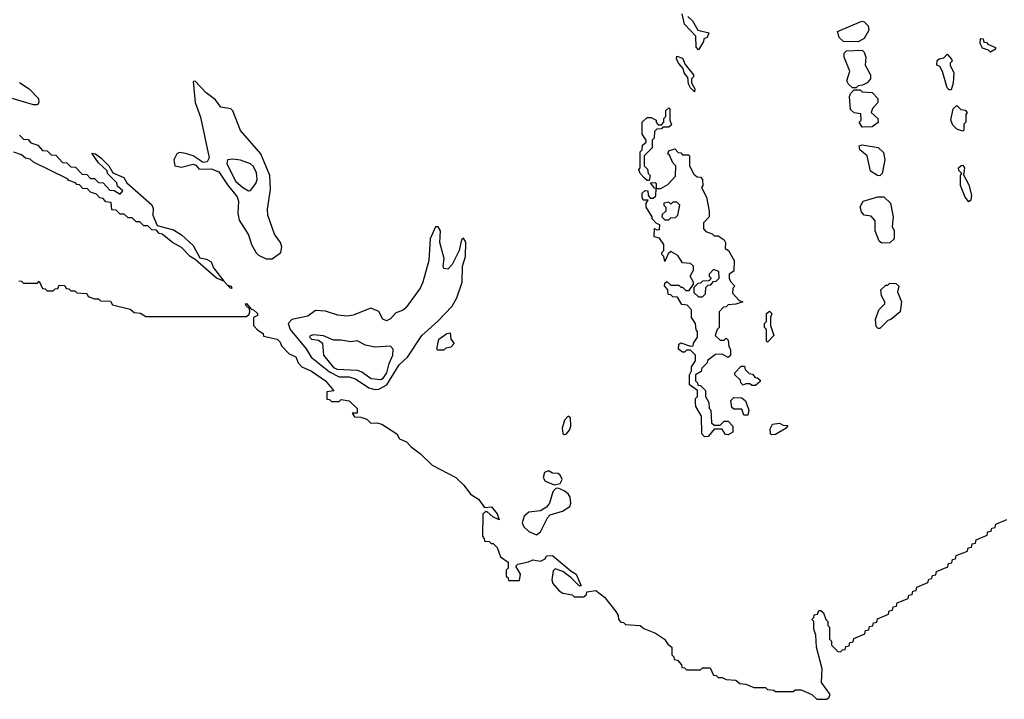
# Model space of a CAD drawing. Extents: x 2886962 to 3052311, y 540590 to 918621.
# Tile 134 of 164: x 2972806 to 2977795, y 833040 to 836485. Entities that reach past the tile are written whole.
import ezdxf

# ---------------------------------------------------------------- set-up
doc = ezdxf.new("R2010")
doc.units = 0

msp = doc.modelspace()

# ---------------------------------------------------------------- linework, layer by layer
at = {"layer": '0CON20XD'}
for points in [[(2976245, 836332.5), (2976233.3, 836346.7), (2976231.7, 836401.7), (2976175, 836462.5), (2976162.5, 836515)], [(2976191.7, 836501.7), (2976215, 836480), (2976241.7, 836431.7), (2976298.3, 836418.3), (2976290, 836395), (2976271.7, 836388.3), (2976270, 836375), (2976245, 836332.5)], [(2977055, 836372.5), (2976980, 836375), (2976957.5, 836395), (2976950, 836425), (2977073, 836477), (2977085, 836473.8), (2977104.4, 836454.4), (2977108.3, 836431.7), (2977085, 836390), (2977055, 836372.5)], [(2977725, 836320), (2977715, 836330), (2977685, 836340), (2977673.3, 836365), (2977675, 836390), (2977688.3, 836388.3), (2977691.7, 836371.7), (2977705, 836370), (2977711.7, 836361.7), (2977750, 836345), (2977750, 836335), (2977725, 836320)], [(2976225, 836120), (2976205, 836140), (2976195, 836160), (2976191.7, 836191.7), (2976172.5, 836215), (2976168.3, 836238.3), (2976145, 836262.5), (2976133.8, 836285), (2976135, 836300), (2976165, 836290), (2976177.5, 836257.5), (2976220, 836205), (2976220, 836195), (2976210, 836185), (2976210, 836165), (2976226.7, 836135), (2976225, 836120)], [(2977045, 836140), (2977025, 836140), (2977005, 836157.5), (2976996.2, 836175), (2977012.5, 836225), (2976983.8, 836295), (2976983.8, 836315), (2976995, 836326.7), (2977075, 836330), (2977085, 836320), (2977092.5, 836295), (2977090, 836255), (2977116.2, 836205), (2977116.2, 836185), (2977100, 836165), (2977077, 836153), (2977055, 836150), (2977045, 836140)], [(2977525, 836130), (2977515, 836130), (2977505, 836140), (2977481.7, 836221.7), (2977468.3, 836248.3), (2977452.5, 836255), (2977455, 836277.5), (2977465, 836286.7), (2977488.3, 836291.7), (2977505, 836310), (2977527.5, 836285), (2977530, 836275), (2977520, 836265), (2977520, 836255), (2977540, 836215), (2977536.4, 836163.6), (2977525, 836130)], [(2972805, 836166.7), (2972853.9, 836133.9), (2972900.8, 836085), (2972903.3, 836065), (2972895, 836053.3), (2972875, 836053.8), (2972681.7, 836111.7)], [(2974085, 835273.3), (2974128.1, 835305), (2974133.2, 835333.2), (2974127.1, 835355), (2974097.2, 835397.2), (2974062.2, 835495), (2974060.7, 835525), (2974075.8, 835624.2), (2974072.7, 835695), (2974027.8, 835805), (2973925, 835922.9), (2973885, 836023.1), (2973875, 836033.1), (2973825, 836042.5), (2973798.4, 836078.4), (2973751.2, 836115), (2973695, 836172.9), (2973685, 836171.2), (2973694.9, 836064.9), (2973721.3, 835991.3), (2973765.2, 835785), (2973755, 835765.4), (2973735, 835760.5), (2973685, 835794.6), (2973646, 835806), (2973615, 835811.8), (2973601.1, 835805), (2973587.3, 835775), (2973591.9, 835745), (2973625, 835737.7), (2973685, 835752.7), (2973697.4, 835747.4), (2973715, 835726.7), (2973775, 835729.1), (2973815, 835713.3), (2973857.9, 835647.9), (2973908, 835588), (2973914.5, 835565), (2973910.9, 835505), (2973918.3, 835468.3), (2973965.2, 835395), (2973980.9, 835345), (2974003.5, 835303.5), (2974015, 835291.2), (2974055, 835273.3), (2974085, 835273.3)], [(2977075, 835940), (2977060, 835965), (2977070, 835975), (2977068.3, 836008.3), (2977035, 836012.5), (2977015, 836030), (2977010, 836095), (2977017, 836113), (2977035, 836130), (2977065, 836130), (2977075, 836120), (2977125, 836116.7), (2977153.8, 836085), (2977153.8, 836065), (2977126.7, 836035), (2977120, 836015), (2977153.3, 835985), (2977156.1, 835963.9), (2977125, 835942.5), (2977075, 835940)], [(2975995, 835670), (2975985, 835670), (2975971.7, 835681.7), (2975950, 835705), (2975942.5, 835725), (2975950, 835735), (2975950, 835815), (2975960, 835825), (2975961.7, 835848.3), (2975980, 835865), (2975980, 835875), (2975960, 835905), (2975960, 835965), (2975985, 835990), (2976005, 835990), (2976030, 835975), (2976030, 835965), (2976041.7, 835951.7), (2976058.3, 835951.7), (2976070, 835965), (2976070, 835985), (2976080, 835995), (2976080, 836025), (2976095, 836037.5), (2976100, 836035), (2976100, 835975), (2976108.3, 835951.7), (2976095, 835940), (2976065, 835940), (2976057.5, 835932.5), (2976035, 835930), (2976021.7, 835918.3), (2976020, 835885), (2976010, 835875), (2976010, 835835), (2975970, 835795), (2975970, 835745), (2975987, 835727), (2975990, 835705), (2976000, 835695), (2975995, 835670)], [(2977585, 835920), (2977555, 835930), (2977535, 835950), (2977523.3, 835975), (2977536.4, 836033.6), (2977555, 836050), (2977575, 836030), (2977597, 836027), (2977607.5, 836015), (2977600, 836005), (2977600, 835965), (2977590, 835955), (2977590, 835925), (2977585, 835920)], [(2972805, 835900), (2972825, 835880), (2972848.3, 835878.3), (2972861.7, 835861.7), (2972898.3, 835848.3), (2972921.7, 835821.7), (2972945, 835820), (2972965, 835800), (2972988.3, 835798.3), (2973021.7, 835761.7), (2973045, 835760), (2973065, 835740), (2973088.3, 835738.3), (2973121.7, 835701.7), (2973145, 835700), (2973165, 835680), (2973185, 835680), (2973205, 835660), (2973228.3, 835658.3), (2973261.7, 835621.7), (2973285, 835620), (2973315, 835600), (2973328.3, 835618.3), (2973301.7, 835641.7), (2973298.3, 835658.3), (2973250, 835705), (2973248.3, 835718.3), (2973205, 835760), (2973171.7, 835808.3), (2973190, 835805), (2973217.5, 835785), (2973257.5, 835745), (2973278.3, 835708.3), (2973332.5, 835685), (2973347.7, 835657.7), (2973475, 835546.7), (2973482.5, 835527.5), (2973480, 835495), (2973501.7, 835441.7), (2973585, 835420), (2973626, 835395), (2973685, 835340), (2973718.3, 835278.3), (2973751.7, 835271.7), (2973775, 835257.5), (2973787.7, 835227.7), (2973840, 835160), (2973859.3, 835139.3), (2973876.7, 835135), (2973880, 835125), (2973875, 835122.5)], [(2977165, 835694), (2977152.5, 835695), (2977117, 835717), (2977100, 835795), (2977062.5, 835825), (2977060, 835845), (2977075, 835850), (2977155, 835837.5), (2977182.5, 835812.5), (2977189.2, 835775), (2977176, 835705), (2977165, 835694)], [(2973875, 835122.5), (2973859.3, 835139.3), (2973840, 835160), (2973802.5, 835175), (2973695, 835270), (2973670, 835285), (2973625, 835330), (2973580, 835355), (2973528.3, 835398.3), (2973511.7, 835401.7), (2973498.3, 835418.3), (2973475, 835420), (2973455, 835440), (2973435, 835440), (2973415, 835460), (2973395, 835460), (2973375, 835480), (2973355, 835480), (2973335, 835500), (2973315, 835500), (2973295, 835520), (2973271.7, 835521.7), (2973268.3, 835558.3), (2973241.7, 835561.7), (2973228.3, 835578.3), (2973211.7, 835581.7), (2973195, 835600), (2973165, 835610), (2973148.3, 835628.3), (2973125, 835630), (2973108.3, 835648.3), (2973095, 835650), (2973088.3, 835658.3), (2973055, 835670), (2973048.3, 835678.3), (2972875, 835762.5), (2972858.3, 835778.3), (2972835, 835783.3), (2972815, 835800), (2972775, 835813.3)], [(2976275, 834370), (2976262.5, 834385), (2976260, 834475), (2976232.5, 834525), (2976230, 834545), (2976230, 834565), (2976240, 834575), (2976240, 834605), (2976200, 834635), (2976200, 834685), (2976210, 834705), (2976210, 834725), (2976230, 834755), (2976230, 834785), (2976205, 834810), (2976185, 834810), (2976175, 834800), (2976165, 834800), (2976143.8, 834815), (2976145, 834840), (2976155, 834847.5), (2976205, 834830), (2976218.3, 834831.7), (2976220, 834845), (2976240, 834875), (2976240, 834905), (2976233, 834913), (2976230, 834945), (2976210, 834975), (2976210, 835015), (2976188.3, 835038.3), (2976161.7, 835041.7), (2976138.3, 835078.3), (2976115, 835080), (2976105, 835090), (2976091.7, 835091.7), (2976090, 835115), (2976073.6, 835136.4), (2976075, 835150), (2976085, 835157.5), (2976105, 835140), (2976145, 835140), (2976155, 835130), (2976165, 835130), (2976181.7, 835111.7), (2976198.3, 835111.7), (2976220, 835145), (2976220, 835155), (2976202.5, 835185), (2976220, 835215), (2976220, 835235), (2976205, 835250), (2976165, 835252.5), (2976140, 835290), (2976105, 835310), (2976091.7, 835298.3), (2976075, 835260), (2976070, 835285), (2976060, 835295), (2976060, 835305), (2976070, 835315), (2976070, 835345), (2976048.3, 835378.3), (2976020, 835385), (2976023, 835427), (2976035, 835420), (2976048.3, 835421.7), (2976050, 835445), (2976031.7, 835451.7), (2976010, 835475), (2976010, 835485), (2975980, 835535), (2975980, 835555), (2975990, 835570), (2975965, 835570), (2975960, 835585), (2975960, 835605), (2975975, 835620), (2975988.3, 835618.3), (2975990, 835595), (2976000, 835580), (2976015, 835580), (2976028.3, 835591.7), (2976030, 835630), (2976021.7, 835631.7), (2976001.7, 835658.3), (2976025, 835660), (2976030, 835655), (2976030, 835630), (2976055, 835630), (2976090, 835650), (2976128.3, 835691.7), (2976130, 835745), (2976115, 835760), (2976098.3, 835798.3), (2976090, 835805), (2976095, 835820), (2976125, 835830), (2976141.7, 835811.7), (2976155, 835810), (2976165, 835800), (2976195, 835800), (2976200, 835795), (2976200, 835745), (2976221.7, 835701.7), (2976238.3, 835688.3), (2976255, 835686.7), (2976266, 835675), (2976266.7, 835645), (2976260, 835635), (2976286.7, 835585), (2976300, 835515), (2976300, 835485), (2976270, 835455), (2976270, 835425), (2976281.7, 835411.7), (2976315, 835400), (2976325, 835390), (2976345, 835390), (2976375, 835370), (2976382.5, 835355), (2976380, 835325), (2976397.5, 835315), (2976426.7, 835265), (2976425, 835210), (2976400, 835195), (2976400, 835175), (2976408.3, 835158.3), (2976430, 835135), (2976420, 835125), (2976418.3, 835098.3), (2976451.7, 835061.7), (2976470, 835055), (2976435, 835042.5), (2976395, 835040), (2976385, 835030), (2976371.7, 835028.3), (2976350, 835005), (2976350, 834925), (2976340, 834915), (2976330, 834885), (2976355, 834860), (2976375, 834860), (2976385, 834870), (2976395, 834860), (2976398.3, 834828.3), (2976407, 834813), (2976407, 834783), (2976395, 834772.5), (2976365, 834790), (2976331.7, 834788.3), (2976291.7, 834758.3), (2976290, 834745), (2976261.7, 834718.3), (2976258.3, 834701.7), (2976230, 834685), (2976230, 834655), (2976240, 834645), (2976241.7, 834631.7), (2976255, 834630), (2976280, 834605), (2976280, 834575), (2976297.5, 834545), (2976300, 834515), (2976307.5, 834505), (2976311.7, 834441.7), (2976325, 834430), (2976355, 834430), (2976375, 834450), (2976395, 834450), (2976420, 834425), (2976420, 834395), (2976395, 834380), (2976381.7, 834381.7), (2976365, 834410), (2976325, 834410), (2976295, 834372.5), (2976275, 834370)], [(2973965, 835618.1), (2973975, 835620), (2974002, 835655), (2974008.2, 835675), (2974005, 835709.2), (2973990.9, 835740.9), (2973975, 835753.8), (2973925, 835773.6), (2973885, 835778.5), (2973858.8, 835775), (2973855.4, 835755), (2973900.8, 835665), (2973935, 835635.6), (2973965, 835618.1)], [(2977615, 835562.5), (2977597.5, 835585), (2977573.8, 835643.8), (2977572.5, 835695), (2977580, 835705), (2977565, 835720), (2977562.5, 835735), (2977576.7, 835746.7), (2977585, 835747.5), (2977592.5, 835735), (2977588.3, 835698.3), (2977615, 835647.5), (2977628, 835595), (2977625, 835570), (2977615, 835562.5)], [(2977175, 835352.5), (2977161.7, 835361.7), (2977140, 835415), (2977140, 835465), (2977120, 835490), (2977084.1, 835494.1), (2977070.5, 835510.5), (2977064.1, 835535.9), (2977080, 835565), (2977153.6, 835586.4), (2977185, 835587.5), (2977217.5, 835555), (2977231.2, 835485), (2977226.4, 835436.4), (2977237.5, 835415), (2977237.5, 835375), (2977215, 835353.3), (2977175, 835352.5)], [(2976095, 835470), (2976105, 835480), (2976128.3, 835481.7), (2976140, 835495), (2976150, 835545), (2976135, 835560), (2976115, 835560), (2976105, 835550), (2976095, 835560), (2976070, 835555), (2976070, 835545), (2976080, 835535), (2976080, 835515), (2976061.7, 835498.3), (2976060, 835485), (2976075, 835470), (2976095, 835470)], [(2974605, 834610.8), (2974625, 834612.3), (2974665.5, 834634.5), (2974729.1, 834735), (2974770.9, 834775), (2974843.5, 834885), (2974925, 834957), (2974997.2, 835032.8), (2975021, 835075), (2975047.2, 835155), (2975050, 835235), (2975064.8, 835285), (2975066.9, 835356.9), (2975055, 835377.5), (2975045, 835370), (2975032.4, 835315), (2974996.6, 835243.4), (2974975, 835220.6), (2974955, 835223.5), (2974951.1, 835235), (2974955.8, 835275), (2974935.2, 835355), (2974937.6, 835415), (2974926.5, 835435), (2974913.3, 835435), (2974886, 835375), (2974878.1, 835265), (2974849.2, 835155), (2974835.6, 835125), (2974761.9, 835025), (2974745, 835011.6), (2974711, 834999), (2974685, 834968.8), (2974665, 834957.8), (2974646.3, 834966.3), (2974625, 835005.5), (2974585, 835022.9), (2974495, 834987.6), (2974465, 834981.9), (2974417.5, 834987.5), (2974355, 835007.8), (2974305, 835010.9), (2974265, 834981.9), (2974185.2, 834964.8), (2974166.7, 834945), (2974176.2, 834915), (2974257.1, 834817.1), (2974282.2, 834775), (2974375, 834700.3), (2974425, 834675.1), (2974475, 834673.9), (2974506.8, 834665), (2974575, 834619), (2974605, 834610.8)], [(2976265, 835080), (2976280, 835095), (2976281.7, 835128.3), (2976295, 835140), (2976308.3, 835141.7), (2976321.7, 835158.3), (2976335, 835160), (2976350, 835175), (2976348.3, 835208.3), (2976321.7, 835218.3), (2976300, 835195), (2976300, 835185), (2976310, 835175), (2976298.3, 835161.7), (2976265, 835160), (2976255, 835150), (2976241.7, 835148.3), (2976221.7, 835128.3), (2976221.7, 835101.7), (2976245, 835080), (2976265, 835080)], [(2972801.7, 835161.7), (2972815, 835160), (2972825, 835150), (2972895, 835150), (2972905, 835160), (2972921.7, 835121.7), (2972935, 835120), (2972945, 835110), (2972975, 835110), (2972985, 835120), (2972998.3, 835121.7), (2973005, 835140), (2973035, 835137.5), (2973041.7, 835121.7), (2973055, 835120), (2973065, 835110), (2973085, 835110), (2973095, 835100), (2973145, 835097.5), (2973151.7, 835081.7), (2973185, 835070), (2973205, 835070), (2973215, 835060), (2973265, 835057.5), (2973275, 835040), (2973365, 835017.5), (2973385, 835000), (2973417, 834997), (2973445, 834980), (2973955, 834980), (2973968.3, 834991.7), (2973972.5, 835005), (2973970, 835020), (2973953.3, 835035), (2973950, 835045), (2973955, 835046.7), (2973978.3, 835018.3), (2973990, 835015), (2974010, 834995), (2974010, 834985), (2973990, 834975), (2973990, 834935), (2974011.7, 834911.7), (2974040, 834895), (2974041.7, 834881.7), (2974110, 834865), (2974125, 834850), (2974131.7, 834831.7), (2974171.7, 834791.7), (2974205, 834776.7), (2974216.2, 834746.2), (2974236.1, 834726.1), (2974285, 834704.2), (2974355.6, 834655), (2974397, 834603), (2974361.7, 834598.3), (2974361.7, 834561.7), (2974375, 834560), (2974385, 834550), (2974425, 834550), (2974435, 834560), (2974475, 834552.5), (2974516.2, 834515), (2974515, 834490), (2974490, 834490), (2974501.7, 834471.7), (2974535, 834470), (2974565, 834460), (2974585, 834440), (2974615, 834442), (2974640, 834435), (2974716.7, 834385), (2974730.7, 834360.7), (2974766.2, 834345), (2974789.3, 834319.3), (2974836, 834285), (2974896.2, 834226.2), (2975015, 834163.8), (2975056, 834125), (2975090, 834080), (2975130, 834055), (2975161.7, 834011.7), (2975195.7, 834015.7), (2975225, 833980), (2975235, 833950), (2975202.5, 833965), (2975175, 833990), (2975165, 833990), (2975151.7, 833978.3), (2975150, 833865), (2975160, 833855), (2975161.7, 833841.7), (2975185, 833840), (2975195, 833830), (2975205, 833830), (2975225, 833810), (2975241.7, 833761.7), (2975280, 833735), (2975280, 833705), (2975270, 833695), (2975270, 833665), (2975280, 833655), (2975281.7, 833641.7), (2975338.3, 833641.7), (2975342.5, 833675), (2975320, 833715), (2975330, 833725), (2975383.8, 833736.2), (2975405, 833746.7), (2975445, 833740), (2975468.3, 833751.7), (2975475, 833766.7), (2975505, 833768.8), (2975599.7, 833689.7), (2975625.8, 833675), (2975650, 833615), (2975640, 833615), (2975597.9, 833657.9), (2975557.8, 833687.8), (2975518.3, 833701.7), (2975508.3, 833691.7), (2975502.5, 833645), (2975507.5, 833627.5), (2975540, 833590), (2975558.3, 833578.3), (2975605, 833570), (2975615, 833560), (2975665, 833560), (2975678.3, 833571.7), (2975680, 833585), (2975725, 833591.2), (2975768.6, 833558.6), (2975826.2, 833485), (2975837.5, 833465), (2975840, 833445), (2975851.7, 833431.7), (2975865, 833430), (2975875, 833420), (2975950, 833415), (2975968.3, 833398.3), (2976026.7, 833375), (2976072.5, 833345), (2976090, 833320), (2976110, 833305), (2976110, 833265), (2976120, 833255), (2976121.7, 833241.7), (2976138.3, 833238.3), (2976160, 833215), (2976161.7, 833201.7), (2976175, 833200), (2976185, 833190), (2976255, 833190), (2976265, 833200), (2976305, 833200), (2976321.7, 833161.7), (2976335, 833160), (2976345, 833150), (2976365, 833150), (2976385, 833140), (2976435, 833137.5), (2976455, 833120), (2976485, 833117.5), (2976525, 833100), (2976585, 833100), (2976595, 833090), (2976627, 833087), (2976635, 833080), (2976725, 833080), (2976735, 833087.5), (2976765, 833087.5), (2976820, 833065), (2976845, 833040), (2976895, 833040), (2976908.3, 833051.7), (2976912.5, 833065), (2976868, 833125), (2976872.5, 833195), (2976843.3, 833305), (2976840, 833365), (2976830, 833395), (2976830, 833435), (2976820, 833445), (2976830, 833455), (2976831.7, 833468.3), (2976848.3, 833471.7), (2976855, 833490), (2976865, 833490), (2976878.3, 833478.3), (2976890, 833445), (2976900, 833435), (2976900, 833415), (2976910, 833405), (2976910, 833345), (2976920, 833335), (2976920, 833315), (2976951.7, 833281.7), (2976965, 833280), (2976975, 833290), (2976988.3, 833291.7), (2976991.7, 833308.3), (2977008.3, 833311.7), (2977011.7, 833328.3), (2977028.3, 833331.7), (2977031.7, 833348.3), (2977088.3, 833371.7), (2977091.7, 833388.3), (2977108.3, 833391.7), (2977111.7, 833408.3), (2977128.3, 833411.7), (2977131.7, 833428.3), (2977148.3, 833431.7), (2977151.7, 833448.3), (2977208.3, 833471.7), (2977211.7, 833488.3), (2977228.3, 833491.7), (2977231.7, 833508.3), (2977248.3, 833511.7), (2977251.7, 833528.3), (2977308.3, 833551.7), (2977311.7, 833568.3), (2977328.3, 833571.7), (2977331.7, 833588.3), (2977348.3, 833591.7), (2977351.7, 833608.3), (2977408.3, 833631.7)], [(2977165, 834920), (2977155, 834920), (2977145, 834930), (2977142.5, 834965), (2977160, 835015), (2977190, 835045), (2977190, 835055), (2977172.5, 835085), (2977170, 835115), (2977195, 835140), (2977205, 835140), (2977215, 835150), (2977245, 835147.5), (2977260, 835135), (2977253.8, 835105), (2977273.3, 835055), (2977267.5, 835005), (2977220, 834965), (2977205, 834960), (2977165, 834920)], [(2976595, 834850), (2976590, 834855), (2976590, 834915), (2976580, 834925), (2976580, 834945), (2976590, 834955), (2976590, 834995), (2976605, 835007.5), (2976617.5, 834995), (2976610, 834975), (2976610, 834935), (2976626.7, 834885), (2976595, 834850)], [(2974955, 834810), (2974925, 834810), (2974920, 834815), (2974930, 834865), (2974970, 834895), (2974987, 834897), (2974990, 834865), (2975007, 834843), (2974990, 834825), (2974965, 834820), (2974955, 834810)], [(2974635, 834660.9), (2974649.9, 834670.1), (2974666.2, 834695), (2974677.2, 834742.8), (2974696.2, 834785), (2974698, 834815), (2974685, 834830.4), (2974605, 834825.7), (2974558.1, 834835), (2974515, 834856.6), (2974482.8, 834852.8), (2974435, 834861.3), (2974395, 834860), (2974345, 834883.1), (2974295, 834887.8), (2974276.8, 834883.2), (2974274, 834875), (2974285, 834865.6), (2974320.2, 834860.2), (2974340.5, 834845), (2974344.4, 834785), (2974395, 834722.1), (2974415, 834713.4), (2974515, 834709), (2974539.5, 834699.5), (2974586.7, 834666.7), (2974635, 834660.9)], [(2976535, 834630), (2976515, 834630), (2976505, 834640), (2976485, 834640), (2976471.7, 834631.7), (2976460, 834645), (2976458.3, 834658.3), (2976430, 834685), (2976430, 834695), (2976461.7, 834728.3), (2976478.3, 834728.3), (2976481.7, 834711.7), (2976501.7, 834691.7), (2976518.3, 834688.3), (2976531.7, 834671.7), (2976545, 834670), (2976558.3, 834658.3), (2976558.3, 834651.7), (2976535, 834630)], [(2976495, 834480), (2976475, 834480), (2976465, 834510), (2976425, 834510), (2976415, 834520), (2976410, 834555), (2976425, 834570), (2976465, 834567.5), (2976483, 834553), (2976500, 834505), (2976495, 834480)], [(2975565, 834381.6), (2975575, 834384.8), (2975592.2, 834405), (2975598.9, 834425), (2975596.1, 834466.1), (2975585.4, 834475.4), (2975566.2, 834455), (2975553.9, 834415), (2975557.9, 834387.9), (2975565, 834381.6)], [(2976615, 834380), (2976610, 834385), (2976608.3, 834411.7), (2976620, 834435), (2976655, 834440), (2976675, 834430), (2976698.3, 834428.3), (2976690, 834415), (2976635, 834382.5), (2976615, 834380)], [(2975515, 834126.9), (2975545, 834133.3), (2975554.2, 834155), (2975545, 834176.5), (2975535, 834184.1), (2975505, 834186.2), (2975485, 834198.8), (2975465, 834189.4), (2975457.7, 834165), (2975467.5, 834145), (2975515, 834126.9)], [(2975425, 833873.3), (2975445, 833888.9), (2975480.1, 833959.9), (2975494.2, 833975.8), (2975556.7, 833993.3), (2975593, 834017), (2975598.3, 834035), (2975594.3, 834065), (2975585, 834081.9), (2975565, 834097.4), (2975535, 834110.9), (2975521.8, 834108.2), (2975507.8, 834092.2), (2975490.5, 834035), (2975475.9, 834014.1), (2975445, 833994.7), (2975385, 833988.4), (2975362.4, 833967.6), (2975351.5, 833935), (2975360.1, 833915), (2975385, 833890.7), (2975425, 833873.3)], [(2977408.3, 833631.7), (2977411.7, 833648.3), (2977428.3, 833651.7), (2977431.7, 833668.3), (2977448.3, 833671.7), (2977451.7, 833688.3), (2977508.3, 833711.7), (2977511.7, 833728.3), (2977528.3, 833731.7), (2977531.7, 833748.3), (2977548.3, 833751.7), (2977551.7, 833768.3), (2977608.3, 833791.7), (2977611.7, 833808.3), (2977628.3, 833811.7), (2977631.7, 833828.3), (2977648.3, 833831.7), (2977651.7, 833848.3), (2977708.3, 833871.7), (2977711.7, 833888.3), (2977728.3, 833891.7), (2977731.7, 833908.3), (2977748.3, 833911.7), (2977751.7, 833928.3), (2977808.3, 833951.7)]]:
    msp.add_lwpolyline(points, dxfattribs=at)

doc.saveas('drawing.dxf')
